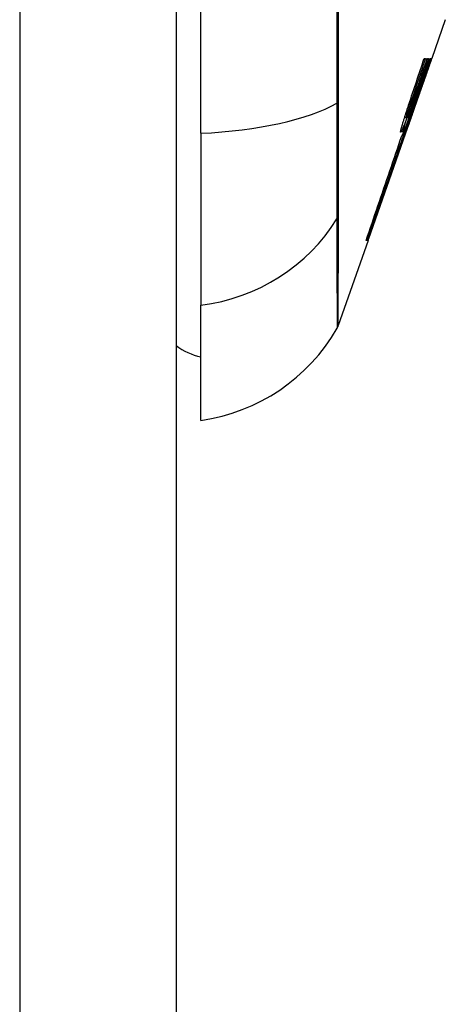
# Model space of a CAD drawing. Header units: inches. Extents: x 27 to 687, y 75 to 319.
# Tile 84 of 239: x 197.464 to 197.734, y 191.712 to 192.335. Entities that reach past the tile are written whole.
import ezdxf

# ---------------------------------------------------------------- set-up
doc = ezdxf.new("R2010")
doc.units = ezdxf.units.IN
doc.header["$MEASUREMENT"] = 0
doc.layers.add('Visible Edges(ANSI)', color=7, linetype='Continuous', lineweight=25)
doc.layers.add('Visible Tangent Edges(ANSI)', color=7, linetype='Continuous', lineweight=25)

msp = doc.modelspace()

# ---------------------------------------------------------------- linework, layer by layer
at = {"layer": 'Visible Edges(ANSI)'}
for p, q in [((197.56321, 211.05179), (197.56321, 174.33179)), ((197.57896, 192.2631), (197.57896, 193.12047)), ((197.73361, 192.33498), (197.72505, 192.31053)), ((197.71722, 192.29178), (197.72375, 192.31053)), ((197.72027, 192.31053), (197.72109, 192.31053)), ((197.72224, 192.31053), (197.72289, 192.31053)), ((197.72375, 192.31053), (197.72419, 192.31053)), ((197.72439, 192.31053), (197.72475, 192.31053)), ((197.72503, 192.31053), (197.72505, 192.31053)), ((197.72277, 192.30401), (197.70829, 192.26266)), ((197.71921, 192.29428), (197.71898, 192.29428)), ((197.71921, 192.29428), (197.71923, 192.29428)), ((197.71684, 192.28728), (197.71662, 192.28728)), ((197.71428, 192.28034), (197.71407, 192.28034)), ((197.71431, 192.28034), (197.71428, 192.28034)), ((197.7088, 192.2729), (197.70777, 192.2729)), ((197.70795, 192.26503), (197.71071, 192.27303)), ((197.71021, 192.2729), (197.7094, 192.2729)), ((197.71018, 192.27528), (197.70993, 192.27528)), ((197.71062, 192.27303), (197.71031, 192.27303)), ((197.71071, 192.27303), (197.71062, 192.27303)), ((197.70879, 192.26778), (197.70703, 192.26266)), ((197.57896, 192.2631), (197.57896, 192.15431)), ((197.70829, 192.26266), (197.68508, 192.19633)), ((197.70607, 192.26153), (197.70605, 192.26153)), ((197.70703, 192.26266), (197.70674, 192.26266)), ((197.70703, 192.26266), (197.70738, 192.26266)), ((197.70749, 192.26266), (197.70795, 192.26266)), ((197.70827, 192.26503), (197.70795, 192.26503)), ((197.70819, 192.26266), (197.70811, 192.26266)), ((197.70819, 192.26266), (197.70829, 192.26266)), ((197.70875, 192.26503), (197.70841, 192.26503)), ((197.70912, 192.26503), (197.70904, 192.26503)), ((197.68471, 192.19528), (197.66587, 192.14144)), ((197.6841, 192.19528), (197.68347, 192.19528)), ((197.68456, 192.19528), (197.68418, 192.19528)), ((197.68471, 192.19528), (197.68459, 192.19528)), ((197.68508, 192.19633), (197.68496, 192.19633)), ((197.57896, 192.08155), (197.57896, 192.15431))]:
    msp.add_line(p, q, dxfattribs=at)
at = {"layer": 'Visible Edges(ANSI)', "flags": 128}
for points in [[(197.72419, 192.31053), (197.72353, 192.30864), (197.72287, 192.30675), (197.72221, 192.30485), (197.72154, 192.30296), (197.72088, 192.30106), (197.72021, 192.29916), (197.71955, 192.29726), (197.71888, 192.29537), (197.71822, 192.29347), (197.71755, 192.29157), (197.71689, 192.28967), (197.71622, 192.28777), (197.71556, 192.28587), (197.71489, 192.28397), (197.71423, 192.28207), (197.71357, 192.28017), (197.7129, 192.27828), (197.71224, 192.27638), (197.71157, 192.27448), (197.71091, 192.27259), (197.71025, 192.2707), (197.70959, 192.26881), (197.70893, 192.26692), (197.70827, 192.26503)], [(197.71071, 192.28197), (197.71111, 192.28315), (197.71151, 192.28434), (197.7119, 192.28553), (197.7123, 192.28672), (197.7127, 192.28791), (197.7131, 192.28909), (197.7135, 192.29028), (197.7139, 192.29148), (197.7143, 192.29267), (197.7147, 192.29386), (197.7151, 192.29505), (197.71549, 192.29624), (197.71589, 192.29743), (197.71629, 192.29862), (197.71669, 192.29981), (197.71709, 192.30101), (197.71749, 192.3022), (197.71788, 192.30339), (197.71828, 192.30458), (197.71868, 192.30577), (197.71908, 192.30696), (197.71947, 192.30815), (197.71987, 192.30934), (197.72027, 192.31053)], [(197.72109, 192.31053), (197.72069, 192.30933), (197.72029, 192.30814), (197.71988, 192.30694), (197.71948, 192.30574), (197.71908, 192.30454), (197.71867, 192.30334), (197.71827, 192.30214), (197.71787, 192.30094), (197.71746, 192.29974), (197.71706, 192.29855), (197.71666, 192.29735), (197.71625, 192.29615), (197.71585, 192.29495), (197.71544, 192.29375), (197.71504, 192.29255), (197.71463, 192.29135), (197.71423, 192.29015), (197.71382, 192.28896), (197.71342, 192.28776), (197.71302, 192.28656), (197.71261, 192.28537), (197.71221, 192.28417), (197.7118, 192.28297), (197.7114, 192.28178)], [(197.72289, 192.31053), (197.72248, 192.30933), (197.72206, 192.30814), (197.72165, 192.30694), (197.72124, 192.30574), (197.72082, 192.30454), (197.72041, 192.30334), (197.72, 192.30215), (197.71958, 192.30095), (197.71917, 192.29975), (197.71876, 192.29855), (197.71834, 192.29735), (197.71793, 192.29615), (197.71751, 192.29495), (197.7171, 192.29375), (197.71669, 192.29255), (197.71627, 192.29135), (197.71586, 192.29016), (197.71545, 192.28896), (197.71503, 192.28776), (197.71462, 192.28656), (197.71421, 192.28537), (197.71379, 192.28417), (197.71338, 192.28297), (197.71297, 192.28178)], [(197.71582, 192.29178), (197.71609, 192.29256), (197.71636, 192.29334), (197.71663, 192.29412), (197.71689, 192.2949), (197.71716, 192.29568), (197.71743, 192.29646), (197.7177, 192.29725), (197.71796, 192.29803), (197.71823, 192.29881), (197.7185, 192.29959), (197.71876, 192.30037), (197.71903, 192.30115), (197.7193, 192.30193), (197.71957, 192.30272), (197.71983, 192.3035), (197.7201, 192.30428), (197.72037, 192.30506), (197.72064, 192.30584), (197.7209, 192.30662), (197.72117, 192.30741), (197.72144, 192.30819), (197.7217, 192.30897), (197.72197, 192.30975), (197.72224, 192.31053)], [(197.71657, 192.28713), (197.71689, 192.2881), (197.71722, 192.28907), (197.71755, 192.29004), (197.71788, 192.29101), (197.7182, 192.29198), (197.71853, 192.29295), (197.71886, 192.29393), (197.71919, 192.2949), (197.71951, 192.29588), (197.71984, 192.29685), (197.72017, 192.29783), (197.72049, 192.29881), (197.72082, 192.29978), (197.72115, 192.30076), (197.72147, 192.30174), (197.7218, 192.30271), (197.72212, 192.30369), (197.72245, 192.30467), (197.72277, 192.30565), (197.7231, 192.30662), (197.72342, 192.3076), (197.72375, 192.30858), (197.72407, 192.30955), (197.72439, 192.31053)], [(197.72504, 192.31053), (197.7247, 192.30956), (197.72436, 192.30859), (197.72403, 192.30762), (197.72369, 192.30664), (197.72335, 192.30567), (197.72301, 192.3047), (197.72267, 192.30372), (197.72233, 192.30275), (197.72199, 192.30178), (197.72164, 192.3008), (197.7213, 192.29983), (197.72096, 192.29886), (197.72062, 192.29789), (197.72027, 192.29692), (197.71993, 192.29595), (197.71958, 192.29498), (197.71924, 192.29401), (197.7189, 192.29305), (197.71855, 192.29208), (197.71821, 192.29112), (197.71787, 192.29016), (197.71752, 192.2892), (197.71718, 192.28824), (197.71684, 192.28728)], [(197.72475, 192.31053), (197.72452, 192.30985), (197.72429, 192.30918), (197.72406, 192.3085), (197.72383, 192.30782), (197.7236, 192.30714), (197.72337, 192.30646), (197.72314, 192.30579), (197.72291, 192.30511), (197.72268, 192.30443), (197.72245, 192.30375), (197.72221, 192.30307), (197.72198, 192.3024), (197.72175, 192.30172), (197.72152, 192.30104), (197.72129, 192.30036), (197.72106, 192.29969), (197.72083, 192.29901), (197.72059, 192.29833), (197.72036, 192.29766), (197.72013, 192.29698), (197.7199, 192.2963), (197.71967, 192.29563), (197.71944, 192.29495), (197.71921, 192.29428)], [(197.71923, 192.29428), (197.71947, 192.29495), (197.71972, 192.29562), (197.71996, 192.2963), (197.7202, 192.29697), (197.72044, 192.29765), (197.72068, 192.29832), (197.72092, 192.299), (197.72116, 192.29967), (197.72141, 192.30035), (197.72165, 192.30103), (197.72189, 192.3017), (197.72213, 192.30238), (197.72237, 192.30306), (197.72261, 192.30374), (197.72286, 192.30442), (197.7231, 192.3051), (197.72334, 192.30578), (197.72358, 192.30646), (197.72382, 192.30714), (197.72406, 192.30782), (197.7243, 192.30849), (197.72455, 192.30917), (197.72479, 192.30985), (197.72503, 192.31053)], [(197.71087, 192.27775), (197.71107, 192.27829), (197.71126, 192.27883), (197.71146, 192.27938), (197.71167, 192.27994), (197.71187, 192.2805), (197.71207, 192.28106), (197.71227, 192.28163), (197.71248, 192.2822), (197.71268, 192.28277), (197.71289, 192.28335), (197.7131, 192.28394), (197.7133, 192.28452), (197.71351, 192.28511), (197.71372, 192.2857), (197.71393, 192.2863), (197.71414, 192.2869), (197.71435, 192.2875), (197.71456, 192.2881), (197.71477, 192.28871), (197.71498, 192.28932), (197.71519, 192.28993), (197.7154, 192.29055), (197.71561, 192.29116), (197.71582, 192.29178)], [(197.71221, 192.27775), (197.7124, 192.27829), (197.7126, 192.27883), (197.7128, 192.27938), (197.71301, 192.27993), (197.71321, 192.28049), (197.71341, 192.28105), (197.71362, 192.28162), (197.71382, 192.28219), (197.71403, 192.28277), (197.71424, 192.28334), (197.71444, 192.28393), (197.71465, 192.28451), (197.71486, 192.2851), (197.71507, 192.28569), (197.71529, 192.28629), (197.7155, 192.28689), (197.71571, 192.28749), (197.71593, 192.2881), (197.71614, 192.2887), (197.71635, 192.28932), (197.71657, 192.28993), (197.71678, 192.29054), (197.717, 192.29116), (197.71722, 192.29178)], [(197.70841, 192.26503), (197.70874, 192.26593), (197.70908, 192.26683), (197.70941, 192.26774), (197.70975, 192.26865), (197.71009, 192.26956), (197.71043, 192.27047), (197.71077, 192.27139), (197.71111, 192.27231), (197.71145, 192.27323), (197.71179, 192.27415), (197.71213, 192.27507), (197.71247, 192.276), (197.71281, 192.27692), (197.71316, 192.27785), (197.7135, 192.27878), (197.71384, 192.27971), (197.71418, 192.28064), (197.71452, 192.28157), (197.71486, 192.28249), (197.71521, 192.28342), (197.71555, 192.28435), (197.71589, 192.28528), (197.71623, 192.2862), (197.71657, 192.28713)], [(197.71684, 192.28728), (197.71652, 192.28635), (197.7162, 192.28542), (197.71588, 192.2845), (197.71556, 192.28357), (197.71524, 192.28264), (197.71492, 192.28171), (197.71459, 192.28078), (197.71427, 192.27985), (197.71395, 192.27892), (197.71363, 192.27799), (197.71331, 192.27706), (197.71298, 192.27613), (197.71266, 192.2752), (197.71234, 192.27427), (197.71202, 192.27334), (197.7117, 192.27242), (197.71137, 192.27149), (197.71105, 192.27056), (197.71073, 192.26964), (197.71041, 192.26872), (197.71009, 192.26779), (197.70976, 192.26687), (197.70944, 192.26595), (197.70912, 192.26503)], [(197.70681, 192.26978), (197.70696, 192.27027), (197.70711, 192.27077), (197.70727, 192.27127), (197.70742, 192.27177), (197.70758, 192.27227), (197.70773, 192.27278), (197.70789, 192.27328), (197.70805, 192.27379), (197.70821, 192.2743), (197.70838, 192.27481), (197.70854, 192.27533), (197.7087, 192.27584), (197.70887, 192.27635), (197.70903, 192.27687), (197.7092, 192.27738), (197.70936, 192.27789), (197.70953, 192.2784), (197.7097, 192.27892), (197.70987, 192.27943), (197.71003, 192.27994), (197.7102, 192.28045), (197.71037, 192.28095), (197.71054, 192.28146), (197.71071, 192.28197)], [(197.71428, 192.28034), (197.71405, 192.2797), (197.71382, 192.27906), (197.71359, 192.27842), (197.71336, 192.27778), (197.71313, 192.27714), (197.7129, 192.2765), (197.71267, 192.27586), (197.71243, 192.27522), (197.7122, 192.27458), (197.71197, 192.27394), (197.71174, 192.2733), (197.71151, 192.27266), (197.71128, 192.27202), (197.71105, 192.27138), (197.71082, 192.27074), (197.71058, 192.27011), (197.71035, 192.26947), (197.71012, 192.26883), (197.70989, 192.2682), (197.70966, 192.26756), (197.70943, 192.26693), (197.7092, 192.26629), (197.70897, 192.26566), (197.70875, 192.26503)], [(197.70904, 192.26503), (197.70926, 192.26567), (197.70948, 192.2663), (197.7097, 192.26694), (197.70992, 192.26758), (197.71014, 192.26821), (197.71036, 192.26885), (197.71058, 192.26949), (197.7108, 192.27013), (197.71102, 192.27076), (197.71124, 192.2714), (197.71146, 192.27204), (197.71168, 192.27268), (197.7119, 192.27332), (197.71212, 192.27396), (197.71234, 192.2746), (197.71256, 192.27523), (197.71278, 192.27587), (197.713, 192.27651), (197.71322, 192.27715), (197.71343, 192.27779), (197.71365, 192.27843), (197.71387, 192.27907), (197.71409, 192.27971), (197.71431, 192.28034)], [(197.7114, 192.28178), (197.71132, 192.28153), (197.71123, 192.28129), (197.71115, 192.28104), (197.71107, 192.28079), (197.71099, 192.28054), (197.7109, 192.2803), (197.71082, 192.28005), (197.71074, 192.2798), (197.71066, 192.27955), (197.71058, 192.2793), (197.7105, 192.27905), (197.71042, 192.2788), (197.71034, 192.27855), (197.71026, 192.27831), (197.71018, 192.27806), (197.71011, 192.27781), (197.71003, 192.27757), (197.70995, 192.27733), (197.70988, 192.27709), (197.7098, 192.27685), (197.70973, 192.27661), (197.70966, 192.27637), (197.70959, 192.27614), (197.70952, 192.2759)], [(197.71297, 192.28178), (197.71288, 192.28153), (197.7128, 192.28129), (197.71271, 192.28104), (197.71263, 192.28079), (197.71255, 192.28054), (197.71246, 192.28029), (197.71238, 192.28005), (197.71229, 192.2798), (197.71221, 192.27955), (197.71213, 192.2793), (197.71204, 192.27905), (197.71196, 192.2788), (197.71188, 192.27855), (197.7118, 192.27831), (197.71172, 192.27806), (197.71164, 192.27781), (197.71156, 192.27757), (197.71148, 192.27733), (197.7114, 192.27709), (197.71132, 192.27685), (197.71125, 192.27661), (197.71117, 192.27637), (197.71109, 192.27614), (197.71102, 192.2759)], [(197.68459, 192.19528), (197.68575, 192.1986), (197.68692, 192.20193), (197.68809, 192.20529), (197.68927, 192.20866), (197.69045, 192.21205), (197.69164, 192.21546), (197.69284, 192.21888), (197.69403, 192.22231), (197.69523, 192.22575), (197.69644, 192.22919), (197.69764, 192.23265), (197.69885, 192.23611), (197.70006, 192.23957), (197.70127, 192.24303), (197.70248, 192.24649), (197.70368, 192.24995), (197.70489, 192.25341), (197.70609, 192.25686), (197.7073, 192.26031), (197.7085, 192.26375), (197.70969, 192.26717), (197.71088, 192.27059), (197.71207, 192.27399), (197.71325, 192.27738)], [(197.71018, 192.27528), (197.70988, 192.27445), (197.70959, 192.27364), (197.7093, 192.27285), (197.70901, 192.27208), (197.70873, 192.27134), (197.70846, 192.27062), (197.7082, 192.26993), (197.70794, 192.26927), (197.70769, 192.26864), (197.70745, 192.26805), (197.70723, 192.26748), (197.70701, 192.26695), (197.7068, 192.26646), (197.7066, 192.26601), (197.70642, 192.26559), (197.70625, 192.26522), (197.70609, 192.26489), (197.70594, 192.2646), (197.70581, 192.26435), (197.70569, 192.26415), (197.70558, 192.264), (197.70549, 192.26389), (197.70541, 192.26382), (197.70535, 192.2638)], [(197.71062, 192.27303), (197.71037, 192.27234), (197.71012, 192.27168), (197.70988, 192.27103), (197.70965, 192.27041), (197.70942, 192.2698), (197.7092, 192.26922), (197.70898, 192.26866), (197.70877, 192.26813), (197.70857, 192.26763), (197.70838, 192.26715), (197.7082, 192.26669), (197.70803, 192.26627), (197.70786, 192.26588), (197.70771, 192.26552), (197.70757, 192.2652), (197.70743, 192.2649), (197.70731, 192.26464), (197.7072, 192.26441), (197.7071, 192.26422), (197.70701, 192.26407), (197.70693, 192.26395), (197.70686, 192.26386), (197.70681, 192.26381), (197.70677, 192.2638)], [(197.71325, 192.27738), (197.71304, 192.27677), (197.71283, 192.27615), (197.71262, 192.27554), (197.71241, 192.27492), (197.7122, 192.27431), (197.71199, 192.2737), (197.71178, 192.27308), (197.71157, 192.27247), (197.71136, 192.27185), (197.71115, 192.27124), (197.71093, 192.27062), (197.71072, 192.27001), (197.71051, 192.2694), (197.7103, 192.26878), (197.71009, 192.26817), (197.70988, 192.26756), (197.70967, 192.26694), (197.70946, 192.26633), (197.70925, 192.26572), (197.70904, 192.2651), (197.70883, 192.26449), (197.70861, 192.26388), (197.7084, 192.26327), (197.70819, 192.26266)], [(197.70839, 192.26978), (197.70847, 192.27), (197.70854, 192.27023), (197.70861, 192.27046), (197.70868, 192.27068), (197.70876, 192.27091), (197.70883, 192.27114), (197.7089, 192.27136), (197.70898, 192.27159), (197.70905, 192.27182), (197.70912, 192.27205), (197.7092, 192.27228), (197.70927, 192.27251), (197.70935, 192.27274), (197.70942, 192.27297), (197.7095, 192.2732), (197.70957, 192.27343), (197.70965, 192.27366), (197.70972, 192.27389), (197.7098, 192.27412), (197.70987, 192.27435), (197.70995, 192.27458), (197.71003, 192.27482), (197.7101, 192.27505), (197.71018, 192.27528)], [(197.70952, 192.2759), (197.70945, 192.27567), (197.70938, 192.27544), (197.70931, 192.27522), (197.70925, 192.275), (197.70919, 192.2748), (197.70914, 192.2746), (197.70908, 192.2744), (197.70903, 192.27422), (197.70899, 192.27405), (197.70895, 192.27389), (197.70891, 192.27373), (197.70888, 192.27359), (197.70885, 192.27347), (197.70882, 192.27335), (197.7088, 192.27325), (197.70879, 192.27316), (197.70878, 192.27308), (197.70877, 192.27301), (197.70877, 192.27297), (197.70878, 192.27293), (197.70878, 192.27291), (197.7088, 192.2729), (197.70881, 192.27291), (197.70884, 192.27293)], [(197.70884, 192.27293), (197.70888, 192.27298), (197.70892, 192.27305), (197.70897, 192.27313), (197.70902, 192.27322), (197.70908, 192.27333), (197.70914, 192.27345), (197.70921, 192.27359), (197.70928, 192.27374), (197.70935, 192.27391), (197.70943, 192.27408), (197.70951, 192.27428), (197.7096, 192.27448), (197.70969, 192.27469), (197.70978, 192.27492), (197.70988, 192.27516), (197.70998, 192.27541), (197.71008, 192.27567), (197.71019, 192.27594), (197.71029, 192.27622), (197.7104, 192.27651), (197.71052, 192.2768), (197.71063, 192.27711), (197.71075, 192.27742), (197.71087, 192.27775)], [(197.71102, 192.2759), (197.71095, 192.27567), (197.71088, 192.27544), (197.71081, 192.27522), (197.71074, 192.27501), (197.71068, 192.2748), (197.71062, 192.2746), (197.71056, 192.27441), (197.71051, 192.27423), (197.71046, 192.27405), (197.71041, 192.27389), (197.71037, 192.27374), (197.71034, 192.2736), (197.7103, 192.27347), (197.71027, 192.27335), (197.71025, 192.27325), (197.71023, 192.27316), (197.71021, 192.27308), (197.7102, 192.27302), (197.7102, 192.27297), (197.7102, 192.27293), (197.7102, 192.27291), (197.71021, 192.2729), (197.71023, 192.27291), (197.71024, 192.27293)], [(197.71024, 192.27293), (197.71028, 192.27298), (197.71032, 192.27304), (197.71036, 192.27312), (197.71041, 192.27322), (197.71046, 192.27333), (197.71052, 192.27345), (197.71058, 192.27359), (197.71065, 192.27374), (197.71072, 192.2739), (197.7108, 192.27408), (197.71088, 192.27427), (197.71096, 192.27448), (197.71105, 192.27469), (197.71114, 192.27492), (197.71123, 192.27516), (197.71133, 192.27541), (197.71143, 192.27567), (197.71153, 192.27594), (197.71164, 192.27622), (197.71175, 192.27651), (197.71186, 192.2768), (197.71197, 192.27711), (197.71209, 192.27742), (197.71221, 192.27775)], [(197.71107, 192.27128), (197.70997, 192.26814), (197.70887, 192.26499), (197.70777, 192.26183), (197.70667, 192.25865), (197.70556, 192.25548), (197.70445, 192.25229), (197.70334, 192.2491), (197.70222, 192.24591), (197.70111, 192.24271), (197.69999, 192.23951), (197.69888, 192.23631), (197.69776, 192.23311), (197.69665, 192.22992), (197.69553, 192.22672), (197.69442, 192.22354), (197.69331, 192.22036), (197.6922, 192.21718), (197.6911, 192.21402), (197.69, 192.21086), (197.6889, 192.20772), (197.68781, 192.20459), (197.68672, 192.20147), (197.68564, 192.19837), (197.68456, 192.19528)], [(197.70535, 192.2638), (197.70533, 192.26382), (197.70532, 192.26386), (197.70531, 192.26392), (197.70531, 192.26401), (197.70532, 192.26412), (197.70534, 192.26425), (197.70537, 192.26441), (197.7054, 192.26458), (197.70544, 192.26478), (197.70549, 192.265), (197.70554, 192.26525), (197.70561, 192.26551), (197.70568, 192.26578), (197.70575, 192.26608), (197.70583, 192.26639), (197.70592, 192.26672), (197.70602, 192.26706), (197.70612, 192.26742), (197.70622, 192.26779), (197.70633, 192.26817), (197.70644, 192.26856), (197.70656, 192.26896), (197.70668, 192.26936), (197.70681, 192.26978)], [(197.70605, 192.26153), (197.70608, 192.26153), (197.70612, 192.26155), (197.70617, 192.2616), (197.70622, 192.26167), (197.70629, 192.26177), (197.70636, 192.26189), (197.70643, 192.26203), (197.70652, 192.2622), (197.70661, 192.26239), (197.70671, 192.26261), (197.70682, 192.26284), (197.70693, 192.2631), (197.70706, 192.26338), (197.70718, 192.26369), (197.70732, 192.26401), (197.70746, 192.26436), (197.70761, 192.26472), (197.70776, 192.2651), (197.70792, 192.26551), (197.70808, 192.26593), (197.70825, 192.26637), (197.70843, 192.26682), (197.70861, 192.26729), (197.70879, 192.26778)], [(197.70677, 192.2638), (197.70675, 192.26382), (197.70675, 192.26386), (197.70675, 192.26392), (197.70676, 192.26401), (197.70677, 192.26413), (197.7068, 192.26426), (197.70683, 192.26442), (197.70687, 192.2646), (197.70692, 192.2648), (197.70698, 192.26502), (197.70704, 192.26526), (197.70711, 192.26553), (197.70719, 192.2658), (197.70727, 192.2661), (197.70736, 192.26641), (197.70746, 192.26674), (197.70756, 192.26708), (197.70767, 192.26744), (197.70778, 192.2678), (197.70789, 192.26818), (197.70801, 192.26857), (197.70814, 192.26896), (197.70826, 192.26937), (197.70839, 192.26978)], [(197.70795, 192.26266), (197.70808, 192.26301), (197.70821, 192.26337), (197.70834, 192.26373), (197.70847, 192.26409), (197.7086, 192.26445), (197.70873, 192.26481), (197.70886, 192.26517), (197.70899, 192.26552), (197.70912, 192.26588), (197.70925, 192.26624), (197.70938, 192.2666), (197.70951, 192.26696), (197.70964, 192.26732), (197.70977, 192.26768), (197.7099, 192.26804), (197.71003, 192.2684), (197.71016, 192.26876), (197.71029, 192.26912), (197.71042, 192.26948), (197.71055, 192.26984), (197.71068, 192.2702), (197.71081, 192.27056), (197.71094, 192.27092), (197.71107, 192.27128)], [(197.68347, 192.19528), (197.6844, 192.198), (197.68533, 192.20072), (197.68627, 192.20345), (197.68721, 192.20619), (197.68815, 192.20894), (197.68909, 192.21169), (197.69003, 192.21445), (197.69098, 192.21722), (197.69193, 192.21998), (197.69287, 192.22276), (197.69382, 192.22553), (197.69477, 192.22831), (197.69571, 192.23108), (197.69666, 192.23386), (197.69761, 192.23664), (197.69855, 192.23942), (197.6995, 192.24219), (197.70044, 192.24497), (197.70138, 192.24774), (197.70232, 192.25051), (197.70326, 192.25327), (197.70419, 192.25603), (197.70512, 192.25878), (197.70605, 192.26153)], [(197.70738, 192.26266), (197.70642, 192.25986), (197.70545, 192.25707), (197.70449, 192.25426), (197.70352, 192.25145), (197.70255, 192.24864), (197.70158, 192.24582), (197.7006, 192.24299), (197.69963, 192.24017), (197.69865, 192.23734), (197.69768, 192.23452), (197.6967, 192.23169), (197.69572, 192.22886), (197.69475, 192.22604), (197.69377, 192.22321), (197.6928, 192.22039), (197.69182, 192.21758), (197.69085, 192.21476), (197.68988, 192.21196), (197.68891, 192.20916), (197.68794, 192.20637), (197.68698, 192.20358), (197.68602, 192.2008), (197.68506, 192.19804), (197.6841, 192.19528)], [(197.68418, 192.19528), (197.68513, 192.19804), (197.68609, 192.2008), (197.68705, 192.20358), (197.68802, 192.20636), (197.68899, 192.20916), (197.68996, 192.21196), (197.69093, 192.21476), (197.6919, 192.21758), (197.69288, 192.22039), (197.69386, 192.22321), (197.69483, 192.22603), (197.69581, 192.22886), (197.69679, 192.23169), (197.69777, 192.23452), (197.69875, 192.23734), (197.69972, 192.24017), (197.7007, 192.243), (197.70168, 192.24582), (197.70265, 192.24864), (197.70362, 192.25145), (197.70459, 192.25426), (197.70556, 192.25707), (197.70652, 192.25986), (197.70749, 192.26266)]]:
    msp.add_lwpolyline(points, dxfattribs=at)
at = {"layer": 'Visible Edges(ANSI)'}
for centre, radius, start, end in [((197.65658, 192.14469), 0.00984, 330.18311, 340.70995), ((197.56264, 192.19853), 0.11811, 277.9413, 330.18311), ((197.58684, 192.16029), 0.03937, 233.1301, 258.46304)]:
    msp.add_arc(centre, radius, start, end, dxfattribs=at)
at = {"layer": 'Visible Tangent Edges(ANSI)'}
for p, q in [((197.46421, 211.05179), (197.46421, 174.33179)), ((197.66591, 192.28298), (197.6659, 192.28345)), ((197.7114, 192.28178), (197.71065, 192.28178)), ((197.71297, 192.28178), (197.71233, 192.28178)), ((197.70952, 192.2759), (197.70872, 192.2759)), ((197.71102, 192.2759), (197.71017, 192.2759)), ((197.6659, 192.21106), (197.66591, 192.21123))]:
    msp.add_line(p, q, dxfattribs=at)
at = {"layer": 'Visible Tangent Edges(ANSI)', "flags": 128}
for points in [[(197.66497, 192.34825), (197.66494, 192.31508), (197.66492, 192.2822)], [(197.6659, 192.28345), (197.6659, 192.29981), (197.6659, 192.31623), (197.6659, 192.33274), (197.6659, 192.34931)], [(197.66492, 192.2822), (197.66491, 192.27801), (197.6649, 192.27387), (197.66489, 192.26981), (197.66488, 192.26581), (197.66487, 192.2619), (197.66487, 192.25807), (197.66486, 192.25432), (197.66486, 192.25068), (197.66485, 192.24713), (197.66485, 192.24369), (197.66485, 192.24036), (197.66485, 192.23714), (197.66485, 192.23404), (197.66485, 192.23107), (197.66485, 192.22822), (197.66486, 192.22551), (197.66486, 192.22293), (197.66487, 192.22049), (197.66487, 192.2182), (197.66488, 192.21605), (197.66489, 192.21405), (197.6649, 192.2122), (197.66491, 192.2105), (197.66492, 192.20897)], [(197.66591, 192.21123), (197.66591, 192.21277), (197.66591, 192.21447), (197.66591, 192.21631), (197.66591, 192.21829), (197.66591, 192.22042), (197.6659, 192.22268), (197.6659, 192.22508), (197.6659, 192.22761), (197.6659, 192.23027), (197.6659, 192.23306), (197.6659, 192.23597), (197.6659, 192.239), (197.6659, 192.24215), (197.6659, 192.2454), (197.6659, 192.24876), (197.6659, 192.25223), (197.6659, 192.25578), (197.6659, 192.25943), (197.6659, 192.26317), (197.66591, 192.26699), (197.66591, 192.27088), (197.66591, 192.27485), (197.66591, 192.27888), (197.66591, 192.28298)], [(197.66587, 192.14144), (197.66587, 192.14156), (197.66587, 192.14193), (197.66587, 192.14254), (197.66587, 192.14339), (197.66587, 192.14448), (197.66587, 192.14582), (197.66588, 192.14741), (197.66588, 192.14924), (197.66588, 192.15131), (197.66588, 192.15363), (197.66588, 192.15619), (197.66589, 192.15899), (197.66589, 192.16204), (197.66589, 192.16532), (197.66589, 192.16885), (197.66589, 192.17261), (197.6659, 192.17661), (197.6659, 192.18084), (197.6659, 192.18531), (197.6659, 192.19), (197.6659, 192.19493), (197.6659, 192.20008), (197.6659, 192.20543), (197.6659, 192.21106)], [(197.66492, 192.20897), (197.66494, 192.20341), (197.66494, 192.19804), (197.66496, 192.19291), (197.66497, 192.188), (197.66498, 192.18333), (197.66499, 192.17889), (197.66501, 192.17468), (197.66502, 192.17071), (197.66503, 192.16698), (197.66504, 192.16348), (197.66505, 192.16022), (197.66506, 192.1572), (197.66507, 192.15441), (197.66508, 192.15188), (197.66508, 192.14958), (197.66509, 192.14752), (197.6651, 192.14571), (197.6651, 192.14414), (197.66511, 192.14281), (197.66511, 192.14173), (197.66512, 192.14088), (197.66512, 192.14028), (197.66512, 192.13992), (197.66512, 192.1398)]]:
    msp.add_lwpolyline(points, dxfattribs=at)
at = {"layer": 'Visible Tangent Edges(ANSI)'}
for centre, major_axis, ratio, start_param, end_param in [((197.56264, 192.3017), (0.11811, 0), 0.32996, 4.850991, 5.75935), ((197.65639, 192.28383), (0.00984, -0.00003), 0.32572, 5.760249, 6.023956), ((197.65639, 192.21362), (0.00984, 0.00008), 0.945463, 5.751833, 6.01554), ((197.56264, 192.26474), (0.11811, 0), 0.943995, 4.850991, 5.75935)]:
    msp.add_ellipse(centre, major_axis=major_axis, ratio=ratio, start_param=start_param, end_param=end_param, dxfattribs=at)

doc.saveas('drawing.dxf')
